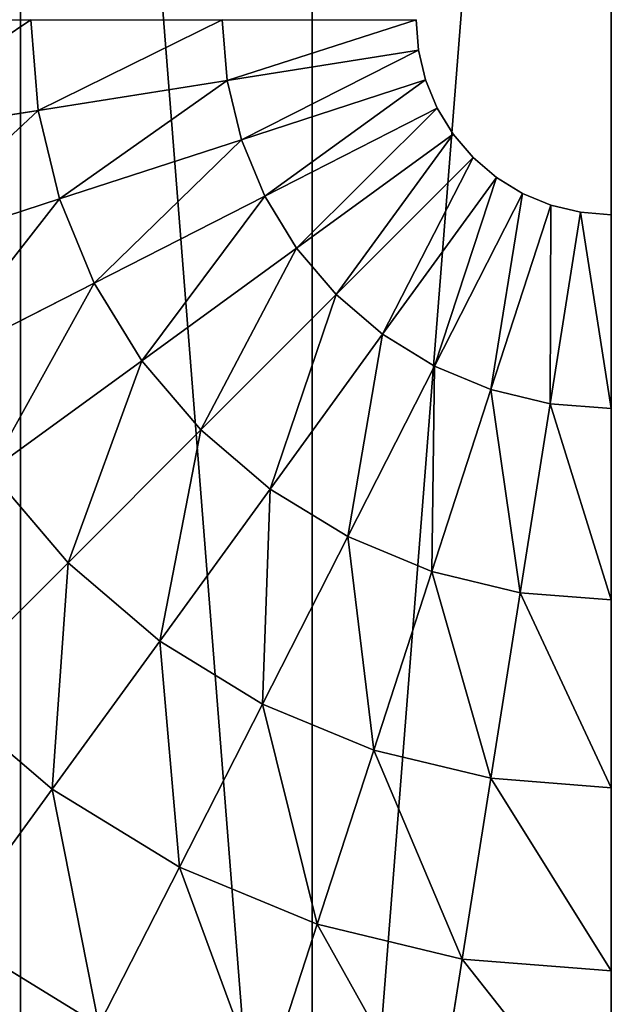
# Model space of a CAD drawing. Header units: centimetres. Extents: x -19.08 to -13.09, y -3.05 to 3.05.
# Tile 17 of 79: x -16.68 to -16.09, y -0.94 to 0.05. Entities that reach past the tile are written whole.
import ezdxf

# ---------------------------------------------------------------- set-up
doc = ezdxf.new("R2010")
doc.units = ezdxf.units.CM
doc.header["$LTSCALE"] = 2.54
doc.layers.get('0').update_dxf_attribs({"true_color": 0xff5454})
doc.layers.add('CHROM', color=7, linetype='Continuous', true_color=0x777799)

# ---------------------------------------------------------------- blocks, each defined once
blk = doc.blocks.new('Grupuj#6')
at = {"color": 0}
for p, q in [((2.42009, 2.90435, 0.06126), (2.41292, 2.99548, 0.06126)), ((2.42009, 2.90435, 0.06126), (2.41292, 2.99548, 0.06126)), ((2.60991, 2.93441, 0.02303), (2.6051, 2.99548, 0.02303)), ((2.60991, 2.93441, 0.02303), (2.6051, 2.99548, 0.02303)), ((2.8021, 2.96485), (2.79969, 2.99548)), ((2.8021, 2.96485), (2.60991, 2.93441, 0.02303)), ((2.8021, 2.96485), (2.60991, 2.93441, 0.02303)), ((2.80927, 2.93498), (2.8021, 2.96485)), ((2.60991, 2.93441, 0.02303), (2.42009, 2.90435, 0.06126)), ((2.60991, 2.93441, 0.02303), (2.42009, 2.90435, 0.06126)), ((2.62421, 2.87485, 0.02303), (2.60991, 2.93441, 0.02303)), ((2.62421, 2.87485, 0.02303), (2.60991, 2.93441, 0.02303)), ((2.80927, 2.93498), (2.62421, 2.87485, 0.02303)), ((2.80927, 2.93498), (2.62421, 2.87485, 0.02303)), ((2.82103, 2.90659), (2.80927, 2.93498)), ((2.82103, 2.90659), (2.64765, 2.81825, 0.02303)), ((2.82103, 2.90659), (2.64765, 2.81825, 0.02303)), ((2.83708, 2.8804), (2.82103, 2.90659)), ((2.42009, 2.90435, 0.06126), (2.23383, 2.87485, 0.11444)), ((2.42009, 2.90435, 0.06126), (2.23383, 2.87485, 0.11444)), ((2.44143, 2.81546, 0.06126), (2.42009, 2.90435, 0.06126)), ((2.44143, 2.81546, 0.06126), (2.42009, 2.90435, 0.06126)), ((2.83708, 2.8804), (2.67966, 2.76602, 0.02303)), ((2.83708, 2.8804), (2.67966, 2.76602, 0.02303)), ((2.85703, 2.85703), (2.83708, 2.8804)), ((2.62421, 2.87485, 0.02303), (2.44143, 2.81546, 0.06126)), ((2.62421, 2.87485, 0.02303), (2.44143, 2.81546, 0.06126)), ((2.64765, 2.81825, 0.02303), (2.62421, 2.87485, 0.02303)), ((2.64765, 2.81825, 0.02303), (2.62421, 2.87485, 0.02303)), ((2.85703, 2.85703), (2.71944, 2.71944, 0.02303)), ((2.85703, 2.85703), (2.71944, 2.71944, 0.02303)), ((2.8804, 2.83708), (2.85703, 2.85703)), ((2.8804, 2.83708), (2.76602, 2.67966, 0.02303)), ((2.8804, 2.83708), (2.76602, 2.67966, 0.02303)), ((2.90659, 2.82103), (2.8804, 2.83708)), ((2.64765, 2.81825, 0.02303), (2.47642, 2.731, 0.06126)), ((2.64765, 2.81825, 0.02303), (2.47642, 2.731, 0.06126)), ((2.67966, 2.76602, 0.02303), (2.64765, 2.81825, 0.02303)), ((2.67966, 2.76602, 0.02303), (2.64765, 2.81825, 0.02303)), ((2.90659, 2.82103), (2.81825, 2.64765, 0.02303)), ((2.90659, 2.82103), (2.81825, 2.64765, 0.02303)), ((2.93498, 2.80927), (2.90659, 2.82103)), ((2.44143, 2.81546, 0.06126), (2.26208, 2.75718, 0.11444)), ((2.44143, 2.81546, 0.06126), (2.26208, 2.75718, 0.11444)), ((2.47642, 2.731, 0.06126), (2.44143, 2.81546, 0.06126)), ((2.47642, 2.731, 0.06126), (2.44143, 2.81546, 0.06126)), ((2.93498, 2.80927), (2.87485, 2.62421, 0.02303)), ((2.93498, 2.80927), (2.87485, 2.62421, 0.02303)), ((2.96485, 2.8021), (2.93498, 2.80927)), ((2.96485, 2.8021), (2.93441, 2.60991, 0.02303)), ((2.96485, 2.8021), (2.93441, 2.60991, 0.02303)), ((2.99548, 2.79969), (2.96485, 2.8021)), ((2.67966, 2.76602, 0.02303), (2.52418, 2.65306, 0.06126)), ((2.67966, 2.76602, 0.02303), (2.52418, 2.65306, 0.06126)), ((2.71944, 2.71944, 0.02303), (2.67966, 2.76602, 0.02303)), ((2.71944, 2.71944, 0.02303), (2.67966, 2.76602, 0.02303)), ((2.47642, 2.731, 0.06126), (2.30838, 2.64539, 0.11444)), ((2.47642, 2.731, 0.06126), (2.30838, 2.64539, 0.11444)), ((2.52418, 2.65306, 0.06126), (2.47642, 2.731, 0.06126)), ((2.52418, 2.65306, 0.06126), (2.47642, 2.731, 0.06126)), ((2.71944, 2.71944, 0.02303), (2.58355, 2.58355, 0.06126)), ((2.71944, 2.71944, 0.02303), (2.58355, 2.58355, 0.06126)), ((2.76602, 2.67966, 0.02303), (2.71944, 2.71944, 0.02303)), ((2.76602, 2.67966, 0.02303), (2.71944, 2.71944, 0.02303)), ((2.76602, 2.67966, 0.02303), (2.65306, 2.52418, 0.06126)), ((2.76602, 2.67966, 0.02303), (2.65306, 2.52418, 0.06126)), ((2.81825, 2.64765, 0.02303), (2.76602, 2.67966, 0.02303)), ((2.81825, 2.64765, 0.02303), (2.76602, 2.67966, 0.02303)), ((2.52418, 2.65306, 0.06126), (2.37161, 2.54221, 0.11444)), ((2.52418, 2.65306, 0.06126), (2.37161, 2.54221, 0.11444)), ((2.58355, 2.58355, 0.06126), (2.52418, 2.65306, 0.06126)), ((2.58355, 2.58355, 0.06126), (2.52418, 2.65306, 0.06126)), ((2.81825, 2.64765, 0.02303), (2.731, 2.47642, 0.06126)), ((2.81825, 2.64765, 0.02303), (2.731, 2.47642, 0.06126)), ((2.87485, 2.62421, 0.02303), (2.81825, 2.64765, 0.02303)), ((2.87485, 2.62421, 0.02303), (2.81825, 2.64765, 0.02303)), ((2.87485, 2.62421, 0.02303), (2.81546, 2.44143, 0.06126)), ((2.87485, 2.62421, 0.02303), (2.81546, 2.44143, 0.06126)), ((2.93441, 2.60991, 0.02303), (2.87485, 2.62421, 0.02303)), ((2.93441, 2.60991, 0.02303), (2.87485, 2.62421, 0.02303)), ((2.93441, 2.60991, 0.02303), (2.90435, 2.42009, 0.06126)), ((2.93441, 2.60991, 0.02303), (2.90435, 2.42009, 0.06126)), ((2.99548, 2.6051, 0.02303), (2.93441, 2.60991, 0.02303)), ((2.99548, 2.6051, 0.02303), (2.93441, 2.60991, 0.02303)), ((2.58355, 2.58355, 0.06126), (2.4502, 2.4502, 0.11444)), ((2.58355, 2.58355, 0.06126), (2.4502, 2.4502, 0.11444)), ((2.65306, 2.52418, 0.06126), (2.58355, 2.58355, 0.06126)), ((2.65306, 2.52418, 0.06126), (2.58355, 2.58355, 0.06126)), ((2.4502, 2.4502, 0.11444), (2.37161, 2.54221, 0.11444)), ((2.4502, 2.4502, 0.11444), (2.37161, 2.54221, 0.11444)), ((2.65306, 2.52418, 0.06126), (2.54221, 2.37161, 0.11444)), ((2.65306, 2.52418, 0.06126), (2.54221, 2.37161, 0.11444)), ((2.731, 2.47642, 0.06126), (2.65306, 2.52418, 0.06126)), ((2.731, 2.47642, 0.06126), (2.65306, 2.52418, 0.06126)), ((2.731, 2.47642, 0.06126), (2.64539, 2.30838, 0.11444)), ((2.731, 2.47642, 0.06126), (2.64539, 2.30838, 0.11444)), ((2.81546, 2.44143, 0.06126), (2.731, 2.47642, 0.06126)), ((2.81546, 2.44143, 0.06126), (2.731, 2.47642, 0.06126)), ((2.4502, 2.4502, 0.11444), (2.32021, 2.32021, 0.18226)), ((2.4502, 2.4502, 0.11444), (2.32021, 2.32021, 0.18226)), ((2.54221, 2.37161, 0.11444), (2.4502, 2.4502, 0.11444)), ((2.54221, 2.37161, 0.11444), (2.4502, 2.4502, 0.11444)), ((2.81546, 2.44143, 0.06126), (2.75718, 2.26208, 0.11444)), ((2.81546, 2.44143, 0.06126), (2.75718, 2.26208, 0.11444)), ((2.90435, 2.42009, 0.06126), (2.81546, 2.44143, 0.06126)), ((2.90435, 2.42009, 0.06126), (2.81546, 2.44143, 0.06126)), ((2.90435, 2.42009, 0.06126), (2.87485, 2.23383, 0.11444)), ((2.90435, 2.42009, 0.06126), (2.87485, 2.23383, 0.11444)), ((2.99548, 2.41292, 0.06126), (2.90435, 2.42009, 0.06126)), ((2.99548, 2.41292, 0.06126), (2.90435, 2.42009, 0.06126)), ((2.54221, 2.37161, 0.11444), (2.43416, 2.22289, 0.18226)), ((2.54221, 2.37161, 0.11444), (2.43416, 2.22289, 0.18226)), ((2.64539, 2.30838, 0.11444), (2.54221, 2.37161, 0.11444)), ((2.64539, 2.30838, 0.11444), (2.54221, 2.37161, 0.11444)), ((2.43416, 2.22289, 0.18226), (2.32021, 2.32021, 0.18226)), ((2.43416, 2.22289, 0.18226), (2.32021, 2.32021, 0.18226)), ((2.64539, 2.30838, 0.11444), (2.56193, 2.14459, 0.18226)), ((2.64539, 2.30838, 0.11444), (2.56193, 2.14459, 0.18226)), ((2.75718, 2.26208, 0.11444), (2.64539, 2.30838, 0.11444)), ((2.75718, 2.26208, 0.11444), (2.64539, 2.30838, 0.11444)), ((2.75718, 2.26208, 0.11444), (2.70038, 2.08724, 0.18226)), ((2.75718, 2.26208, 0.11444), (2.70038, 2.08724, 0.18226)), ((2.87485, 2.23383, 0.11444), (2.75718, 2.26208, 0.11444)), ((2.87485, 2.23383, 0.11444), (2.75718, 2.26208, 0.11444)), ((2.87485, 2.23383, 0.11444), (2.84609, 2.05226, 0.18226)), ((2.87485, 2.23383, 0.11444), (2.84609, 2.05226, 0.18226)), ((2.99548, 2.22433, 0.11444), (2.87485, 2.23383, 0.11444)), ((2.99548, 2.22433, 0.11444), (2.87485, 2.23383, 0.11444)), ((2.43416, 2.22289, 0.18226), (2.32956, 2.07893, 0.2643)), ((2.43416, 2.22289, 0.18226), (2.32956, 2.07893, 0.2643)), ((2.56193, 2.14459, 0.18226), (2.43416, 2.22289, 0.18226)), ((2.56193, 2.14459, 0.18226), (2.43416, 2.22289, 0.18226)), ((2.56193, 2.14459, 0.18226), (2.48114, 1.98604, 0.2643)), ((2.56193, 2.14459, 0.18226), (2.48114, 1.98604, 0.2643)), ((2.70038, 2.08724, 0.18226), (2.56193, 2.14459, 0.18226)), ((2.70038, 2.08724, 0.18226), (2.56193, 2.14459, 0.18226)), ((2.70038, 2.08724, 0.18226), (2.64539, 1.91801, 0.2643)), ((2.70038, 2.08724, 0.18226), (2.64539, 1.91801, 0.2643)), ((2.84609, 2.05226, 0.18226), (2.70038, 2.08724, 0.18226)), ((2.84609, 2.05226, 0.18226), (2.70038, 2.08724, 0.18226)), ((2.48114, 1.98604, 0.2643), (2.32956, 2.07893, 0.2643)), ((2.48114, 1.98604, 0.2643), (2.32956, 2.07893, 0.2643)), ((2.84609, 2.05226, 0.18226), (2.81825, 1.8765, 0.2643)), ((2.84609, 2.05226, 0.18226), (2.81825, 1.8765, 0.2643)), ((2.99548, 2.0405, 0.18226), (2.84609, 2.05226, 0.18226)), ((2.99548, 2.0405, 0.18226), (2.84609, 2.05226, 0.18226))]:
    blk.add_line(p, q, dxfattribs=at)
mesh = blk.add_polyface(dxfattribs=at)
corners = [(0.03688, 3.46408, 6.88779), (0.03688, 2.52688, 6.88779), (0, 2.99548, 6.88779), (0.14661, 3.92113, 6.88779), (0.14661, 2.06983, 6.88779), (0.32649, 4.3554, 6.88779), (0.32649, 1.63556, 6.88779), (0.57209, 4.75618, 6.88779), (0.5, 2.99548, 6.88779), (0.53072, 3.38586, 6.88779), (0.62214, 3.76663, 6.88779), (0.87736, 5.1136, 6.88779), (0.77199, 4.1284, 6.88779), (0.97659, 4.46229, 6.88779), (1.23478, 5.41887, 6.88779), (1.23091, 4.76005, 6.88779), (1.52867, 5.01437, 6.88779), (1.63556, 5.66447, 6.88779), (1.86256, 5.21897, 6.88779), (2.06983, 5.84435, 6.88779), (2.22433, 5.36882, 6.88779), (2.52688, 5.95408, 6.88779), (2.6051, 5.46024, 6.88779), (2.99548, 5.99096, 6.88779), (2.99548, 5.49096, 6.88779), (3.46408, 5.95408, 6.88779), (3.38586, 5.46024, 6.88779), (3.76663, 5.36882, 6.88779), (3.92113, 5.84435, 6.88779), (4.1284, 5.21897, 6.88779), (4.3554, 5.66447, 6.88779), (4.46229, 5.01437, 6.88779), (4.75618, 5.41887, 6.88779), (4.76005, 4.76005, 6.88779), (5.1136, 5.1136, 6.88779), (5.01437, 4.46229, 6.88779), (5.21897, 4.1284, 6.88779), (5.41887, 4.75618, 6.88779), (5.36882, 3.76663, 6.88779), (5.46024, 3.38586, 6.88779), (5.66447, 4.3554, 6.88779), (5.49096, 2.99548, 6.88779), (5.66447, 1.63556, 6.88779), (5.84435, 2.06983, 6.88779), (5.84435, 3.92113, 6.88779), (5.95408, 2.52688, 6.88779), (5.95408, 3.46408, 6.88779), (5.99096, 2.99548, 6.88779), (0.57209, 1.23478, 6.88779), (0.53072, 2.6051, 6.88779), (0.62214, 2.22433, 6.88779), (0.87736, 0.87736, 6.88779), (0.77199, 1.86256, 6.88779), (0.97659, 1.52867, 6.88779), (1.23478, 0.57209, 6.88779), (1.23091, 1.23091, 6.88779), (1.52867, 0.97659, 6.88779), (1.63556, 0.32649, 6.88779), (1.86256, 0.77199, 6.88779), (2.06983, 0.14661, 6.88779), (2.22433, 0.62214, 6.88779), (2.52688, 0.03688, 6.88779), (2.6051, 0.53072, 6.88779), (2.99548, 0, 6.88779), (2.99548, 0.5, 6.88779), (3.38586, 0.53072, 6.88779), (3.46408, 0.03688, 6.88779), (3.76663, 0.62214, 6.88779), (3.92113, 0.14661, 6.88779), (4.1284, 0.77199, 6.88779), (4.3554, 0.32649, 6.88779), (4.46229, 0.97659, 6.88779), (4.75618, 0.57209, 6.88779), (4.76005, 1.23091, 6.88779), (5.1136, 0.87736, 6.88779), (5.01437, 1.52867, 6.88779), (5.21897, 1.86256, 6.88779), (5.41887, 1.23478, 6.88779), (5.36882, 2.22433, 6.88779), (5.46024, 2.6051, 6.88779)]
mesh.append_faces([[corners[k] for k in face] for face in [(0, 1, 2), (45, 46, 47)]], dxfattribs={"vtx0": -1, "color": 0})
mesh.append_faces([[corners[k] for k in face] for face in [(1, 3, 4), (4, 5, 6), (8, 7, 9), (9, 7, 10), (10, 11, 12), (12, 11, 13), (13, 14, 15), (15, 14, 16), (16, 17, 18), (18, 19, 20), (20, 21, 22), (22, 23, 24), (24, 25, 26), (26, 25, 27), (27, 28, 29), (29, 30, 31), (31, 32, 33), (33, 34, 35), (35, 34, 36), (36, 37, 38), (38, 37, 39), (39, 40, 41), (42, 40, 43), (43, 44, 45), (48, 50, 51), (51, 53, 54), (54, 56, 57), (57, 58, 59), (59, 60, 61), (61, 62, 63), (63, 65, 66), (66, 67, 68), (68, 69, 70), (70, 71, 72), (72, 73, 74), (74, 76, 77), (77, 79, 42)]], dxfattribs={"vtx0": -1, "vtx1": -1, "color": 0})
mesh.append_faces([[corners[k] for k in face] for face in [(6, 7, 8), (41, 40, 42)]], dxfattribs={"vtx0": -1, "vtx1": -1, "vtx2": -1, "color": 0})
mesh.append_faces([[corners[k] for k in face] for face in [(1, 0, 3), (4, 3, 5), (6, 5, 7), (10, 7, 11), (13, 11, 14), (16, 14, 17), (18, 17, 19), (20, 19, 21), (22, 21, 23), (24, 23, 25), (27, 25, 28), (29, 28, 30), (31, 30, 32), (33, 32, 34), (36, 34, 37), (39, 37, 40), (43, 40, 44), (45, 44, 46), (8, 48, 6), (48, 8, 49), (48, 49, 50), (51, 50, 52), (51, 52, 53), (54, 53, 55), (54, 55, 56), (57, 56, 58), (59, 58, 60), (61, 60, 62), (63, 62, 64), (63, 64, 65), (66, 65, 67), (68, 67, 69), (70, 69, 71), (72, 71, 73), (74, 73, 75), (74, 75, 76), (77, 76, 78), (77, 78, 79), (42, 79, 41)]], dxfattribs={"vtx0": -1, "vtx2": -1, "color": 0})
mesh = blk.add_polyface(dxfattribs=at)
corners = [(1.10003, 2.69527, 12.53068), (1.10003, 3.29569, 12.53068), (1.0764, 2.99548, 12.53068), (1.17032, 2.40245, 12.53068), (1.17032, 3.58851, 12.53068), (1.28557, 2.12424, 12.53068), (1.28557, 3.86672, 12.53068), (1.44291, 1.86747, 12.53068), (1.44291, 4.12349, 12.53068), (1.63848, 1.63848, 12.53068), (1.63848, 4.35248, 12.53068), (1.86747, 1.44291, 12.53068), (1.86747, 4.54805, 12.53068), (2.12424, 1.28557, 12.53068), (2.12424, 4.70539, 12.53068), (2.40245, 1.17032, 12.53068), (2.40245, 4.82064, 12.53068), (2.69527, 1.10003, 12.53068), (2.69527, 4.89093, 12.53068), (2.99548, 4.91456, 12.53068), (2.99548, 1.0764, 12.53068), (3.29569, 1.10003, 12.53068), (3.29569, 4.89093, 12.53068), (3.58851, 1.17032, 12.53068), (3.58851, 4.82064, 12.53068), (3.86672, 1.28557, 12.53068), (3.86672, 4.70539, 12.53068), (4.12349, 1.44291, 12.53068), (4.12349, 4.54805, 12.53068), (4.35248, 1.63848, 12.53068), (4.35248, 4.35248, 12.53068), (4.54805, 1.86747, 12.53068), (4.54805, 4.12349, 12.53068), (4.70539, 2.12424, 12.53068), (4.70539, 3.86672, 12.53068), (4.82064, 2.40245, 12.53068), (4.82064, 3.58851, 12.53068), (4.89093, 2.69527, 12.53068), (4.89093, 3.29569, 12.53068), (4.91456, 2.99548, 12.53068)]
mesh.append_faces([[corners[k] for k in face] for face in [(0, 1, 2), (38, 37, 39)]], dxfattribs={"vtx0": -1, "color": 0})
mesh.append_faces([[corners[k] for k in face] for face in [(1, 3, 4), (4, 5, 6), (6, 7, 8), (8, 9, 10), (10, 11, 12), (12, 13, 14), (14, 15, 16), (16, 17, 18), (18, 17, 19), (19, 21, 22), (22, 23, 24), (24, 25, 26), (26, 27, 28), (28, 29, 30), (30, 31, 32), (32, 33, 34), (34, 35, 36), (36, 37, 38)]], dxfattribs={"vtx0": -1, "vtx1": -1, "color": 0})
mesh.append_faces([[corners[k] for k in face] for face in [(1, 0, 3), (4, 3, 5), (6, 5, 7), (8, 7, 9), (10, 9, 11), (12, 11, 13), (14, 13, 15), (16, 15, 17), (19, 17, 20), (19, 20, 21), (22, 21, 23), (24, 23, 25), (26, 25, 27), (28, 27, 29), (30, 29, 31), (32, 31, 33), (34, 33, 35), (36, 35, 37)]], dxfattribs={"vtx0": -1, "vtx2": -1, "color": 0})
mesh = blk.add_polyface(dxfattribs=at)
corners = [(2.41292, 2.99548, 0.06126), (2.23383, 2.87485, 0.11444), (2.22433, 2.99548, 0.11444), (2.42009, 2.90435, 0.06126)]
mesh.append_faces([[corners[k] for k in face] for face in [(0, 1, 2), (1, 0, 3)]], dxfattribs={"vtx0": -1, "color": 0})
mesh = blk.add_polyface(dxfattribs=at)
corners = [(2.6051, 2.99548, 0.02303), (2.42009, 2.90435, 0.06126), (2.41292, 2.99548, 0.06126), (2.60991, 2.93441, 0.02303)]
mesh.append_faces([[corners[k] for k in face] for face in [(0, 1, 2), (1, 0, 3)]], dxfattribs={"vtx0": -1, "color": 0})
mesh = blk.add_polyface(dxfattribs=at)
corners = [(2.79969, 2.99548), (2.60991, 2.93441, 0.02303), (2.6051, 2.99548, 0.02303), (2.8021, 2.96485)]
mesh.append_faces([[corners[k] for k in face] for face in [(0, 1, 2), (1, 0, 3)]], dxfattribs={"vtx0": -1, "color": 0})
mesh = blk.add_polyface(dxfattribs=at)
corners = [(2.8021, 2.96485), (2.62421, 2.87485, 0.02303), (2.60991, 2.93441, 0.02303), (2.80927, 2.93498)]
mesh.append_faces([[corners[k] for k in face] for face in [(0, 1, 2), (1, 0, 3)]], dxfattribs={"vtx0": -1, "color": 0})
mesh = blk.add_polyface(dxfattribs=at)
corners = [(2.60991, 2.93441, 0.02303), (2.44143, 2.81546, 0.06126), (2.42009, 2.90435, 0.06126), (2.62421, 2.87485, 0.02303)]
mesh.append_faces([[corners[k] for k in face] for face in [(0, 1, 2), (1, 0, 3)]], dxfattribs={"vtx0": -1, "color": 0})
mesh = blk.add_polyface(dxfattribs=at)
corners = [(2.80927, 2.93498), (2.64765, 2.81825, 0.02303), (2.62421, 2.87485, 0.02303), (2.82103, 2.90659)]
mesh.append_faces([[corners[k] for k in face] for face in [(0, 1, 2), (1, 0, 3)]], dxfattribs={"vtx0": -1, "color": 0})
mesh = blk.add_polyface(dxfattribs=at)
corners = [(2.82103, 2.90659), (2.67966, 2.76602, 0.02303), (2.64765, 2.81825, 0.02303), (2.83708, 2.8804)]
mesh.append_faces([[corners[k] for k in face] for face in [(0, 1, 2), (1, 0, 3)]], dxfattribs={"vtx0": -1, "color": 0})
mesh = blk.add_polyface(dxfattribs=at)
corners = [(2.42009, 2.90435, 0.06126), (2.26208, 2.75718, 0.11444), (2.23383, 2.87485, 0.11444), (2.44143, 2.81546, 0.06126)]
mesh.append_faces([[corners[k] for k in face] for face in [(0, 1, 2), (1, 0, 3)]], dxfattribs={"vtx0": -1, "color": 0})
mesh = blk.add_polyface(dxfattribs=at)
corners = [(2.83708, 2.8804), (2.71944, 2.71944, 0.02303), (2.67966, 2.76602, 0.02303), (2.85703, 2.85703)]
mesh.append_faces([[corners[k] for k in face] for face in [(0, 1, 2), (1, 0, 3)]], dxfattribs={"vtx0": -1, "color": 0})
mesh = blk.add_polyface(dxfattribs=at)
corners = [(2.62421, 2.87485, 0.02303), (2.47642, 2.731, 0.06126), (2.44143, 2.81546, 0.06126), (2.64765, 2.81825, 0.02303)]
mesh.append_faces([[corners[k] for k in face] for face in [(0, 1, 2), (1, 0, 3)]], dxfattribs={"vtx0": -1, "color": 0})
mesh = blk.add_polyface(dxfattribs=at)
corners = [(2.85703, 2.85703), (2.76602, 2.67966, 0.02303), (2.71944, 2.71944, 0.02303), (2.8804, 2.83708)]
mesh.append_faces([[corners[k] for k in face] for face in [(0, 1, 2), (1, 0, 3)]], dxfattribs={"vtx0": -1, "color": 0})
mesh = blk.add_polyface(dxfattribs=at)
corners = [(2.8804, 2.83708), (2.81825, 2.64765, 0.02303), (2.76602, 2.67966, 0.02303), (2.90659, 2.82103)]
mesh.append_faces([[corners[k] for k in face] for face in [(0, 1, 2), (1, 0, 3)]], dxfattribs={"vtx0": -1, "color": 0})
mesh = blk.add_polyface(dxfattribs=at)
corners = [(2.64765, 2.81825, 0.02303), (2.52418, 2.65306, 0.06126), (2.47642, 2.731, 0.06126), (2.67966, 2.76602, 0.02303)]
mesh.append_faces([[corners[k] for k in face] for face in [(0, 1, 2), (1, 0, 3)]], dxfattribs={"vtx0": -1, "color": 0})
mesh = blk.add_polyface(dxfattribs=at)
corners = [(2.90659, 2.82103), (2.87485, 2.62421, 0.02303), (2.81825, 2.64765, 0.02303), (2.93498, 2.80927)]
mesh.append_faces([[corners[k] for k in face] for face in [(0, 1, 2), (1, 0, 3)]], dxfattribs={"vtx0": -1, "color": 0})
mesh = blk.add_polyface(dxfattribs=at)
corners = [(2.44143, 2.81546, 0.06126), (2.30838, 2.64539, 0.11444), (2.26208, 2.75718, 0.11444), (2.47642, 2.731, 0.06126)]
mesh.append_faces([[corners[k] for k in face] for face in [(0, 1, 2), (1, 0, 3)]], dxfattribs={"vtx0": -1, "color": 0})
mesh = blk.add_polyface(dxfattribs=at)
corners = [(2.93498, 2.80927), (2.93441, 2.60991, 0.02303), (2.87485, 2.62421, 0.02303), (2.96485, 2.8021)]
mesh.append_faces([[corners[k] for k in face] for face in [(0, 1, 2), (1, 0, 3)]], dxfattribs={"vtx0": -1, "color": 0})
mesh = blk.add_polyface(dxfattribs=at)
corners = [(2.96485, 2.8021), (2.99548, 2.6051, 0.02303), (2.93441, 2.60991, 0.02303), (2.99548, 2.79969)]
mesh.append_faces([[corners[k] for k in face] for face in [(0, 1, 2), (1, 0, 3)]], dxfattribs={"vtx0": -1, "color": 0})
mesh = blk.add_polyface(dxfattribs=at)
corners = [(2.67966, 2.76602, 0.02303), (2.58355, 2.58355, 0.06126), (2.52418, 2.65306, 0.06126), (2.71944, 2.71944, 0.02303)]
mesh.append_faces([[corners[k] for k in face] for face in [(0, 1, 2), (1, 0, 3)]], dxfattribs={"vtx0": -1, "color": 0})
mesh = blk.add_polyface(dxfattribs=at)
corners = [(2.47642, 2.731, 0.06126), (2.37161, 2.54221, 0.11444), (2.30838, 2.64539, 0.11444), (2.52418, 2.65306, 0.06126)]
mesh.append_faces([[corners[k] for k in face] for face in [(0, 1, 2), (1, 0, 3)]], dxfattribs={"vtx0": -1, "color": 0})
mesh = blk.add_polyface(dxfattribs=at)
corners = [(2.71944, 2.71944, 0.02303), (2.65306, 2.52418, 0.06126), (2.58355, 2.58355, 0.06126), (2.76602, 2.67966, 0.02303)]
mesh.append_faces([[corners[k] for k in face] for face in [(0, 1, 2), (1, 0, 3)]], dxfattribs={"vtx0": -1, "color": 0})
mesh = blk.add_polyface(dxfattribs=at)
corners = [(2.76602, 2.67966, 0.02303), (2.731, 2.47642, 0.06126), (2.65306, 2.52418, 0.06126), (2.81825, 2.64765, 0.02303)]
mesh.append_faces([[corners[k] for k in face] for face in [(0, 1, 2), (1, 0, 3)]], dxfattribs={"vtx0": -1, "color": 0})
mesh = blk.add_polyface(dxfattribs=at)
corners = [(2.52418, 2.65306, 0.06126), (2.4502, 2.4502, 0.11444), (2.37161, 2.54221, 0.11444), (2.58355, 2.58355, 0.06126)]
mesh.append_faces([[corners[k] for k in face] for face in [(0, 1, 2), (1, 0, 3)]], dxfattribs={"vtx0": -1, "color": 0})
mesh = blk.add_polyface(dxfattribs=at)
corners = [(2.81825, 2.64765, 0.02303), (2.81546, 2.44143, 0.06126), (2.731, 2.47642, 0.06126), (2.87485, 2.62421, 0.02303)]
mesh.append_faces([[corners[k] for k in face] for face in [(0, 1, 2), (1, 0, 3)]], dxfattribs={"vtx0": -1, "color": 0})
mesh = blk.add_polyface(dxfattribs=at)
corners = [(2.87485, 2.62421, 0.02303), (2.90435, 2.42009, 0.06126), (2.81546, 2.44143, 0.06126), (2.93441, 2.60991, 0.02303)]
mesh.append_faces([[corners[k] for k in face] for face in [(0, 1, 2), (1, 0, 3)]], dxfattribs={"vtx0": -1, "color": 0})
mesh = blk.add_polyface(dxfattribs=at)
corners = [(2.93441, 2.60991, 0.02303), (2.99548, 2.41292, 0.06126), (2.90435, 2.42009, 0.06126), (2.99548, 2.6051, 0.02303)]
mesh.append_faces([[corners[k] for k in face] for face in [(0, 1, 2), (1, 0, 3)]], dxfattribs={"vtx0": -1, "color": 0})
mesh = blk.add_polyface(dxfattribs=at)
corners = [(2.58355, 2.58355, 0.06126), (2.54221, 2.37161, 0.11444), (2.4502, 2.4502, 0.11444), (2.65306, 2.52418, 0.06126)]
mesh.append_faces([[corners[k] for k in face] for face in [(0, 1, 2), (1, 0, 3)]], dxfattribs={"vtx0": -1, "color": 0})
mesh = blk.add_polyface(dxfattribs=at)
corners = [(2.37161, 2.54221, 0.11444), (2.32021, 2.32021, 0.18226), (2.22289, 2.43416, 0.18226), (2.4502, 2.4502, 0.11444)]
mesh.append_faces([[corners[k] for k in face] for face in [(0, 1, 2), (1, 0, 3)]], dxfattribs={"vtx0": -1, "color": 0})
mesh = blk.add_polyface(dxfattribs=at)
corners = [(2.65306, 2.52418, 0.06126), (2.64539, 2.30838, 0.11444), (2.54221, 2.37161, 0.11444), (2.731, 2.47642, 0.06126)]
mesh.append_faces([[corners[k] for k in face] for face in [(0, 1, 2), (1, 0, 3)]], dxfattribs={"vtx0": -1, "color": 0})
mesh = blk.add_polyface(dxfattribs=at)
corners = [(2.731, 2.47642, 0.06126), (2.75718, 2.26208, 0.11444), (2.64539, 2.30838, 0.11444), (2.81546, 2.44143, 0.06126)]
mesh.append_faces([[corners[k] for k in face] for face in [(0, 1, 2), (1, 0, 3)]], dxfattribs={"vtx0": -1, "color": 0})
mesh = blk.add_polyface(dxfattribs=at)
corners = [(2.4502, 2.4502, 0.11444), (2.43416, 2.22289, 0.18226), (2.32021, 2.32021, 0.18226), (2.54221, 2.37161, 0.11444)]
mesh.append_faces([[corners[k] for k in face] for face in [(0, 1, 2), (1, 0, 3)]], dxfattribs={"vtx0": -1, "color": 0})
mesh = blk.add_polyface(dxfattribs=at)
corners = [(2.81546, 2.44143, 0.06126), (2.87485, 2.23383, 0.11444), (2.75718, 2.26208, 0.11444), (2.90435, 2.42009, 0.06126)]
mesh.append_faces([[corners[k] for k in face] for face in [(0, 1, 2), (1, 0, 3)]], dxfattribs={"vtx0": -1, "color": 0})
mesh = blk.add_polyface(dxfattribs=at)
corners = [(2.90435, 2.42009, 0.06126), (2.99548, 2.22433, 0.11444), (2.87485, 2.23383, 0.11444), (2.99548, 2.41292, 0.06126)]
mesh.append_faces([[corners[k] for k in face] for face in [(0, 1, 2), (1, 0, 3)]], dxfattribs={"vtx0": -1, "color": 0})
mesh = blk.add_polyface(dxfattribs=at)
corners = [(2.54221, 2.37161, 0.11444), (2.56193, 2.14459, 0.18226), (2.43416, 2.22289, 0.18226), (2.64539, 2.30838, 0.11444)]
mesh.append_faces([[corners[k] for k in face] for face in [(0, 1, 2), (1, 0, 3)]], dxfattribs={"vtx0": -1, "color": 0})
mesh = blk.add_polyface(dxfattribs=at)
corners = [(2.32021, 2.32021, 0.18226), (2.32956, 2.07893, 0.2643), (2.19438, 2.19438, 0.2643), (2.43416, 2.22289, 0.18226)]
mesh.append_faces([[corners[k] for k in face] for face in [(0, 1, 2), (1, 0, 3)]], dxfattribs={"vtx0": -1, "color": 0})
mesh = blk.add_polyface(dxfattribs=at)
corners = [(2.64539, 2.30838, 0.11444), (2.70038, 2.08724, 0.18226), (2.56193, 2.14459, 0.18226), (2.75718, 2.26208, 0.11444)]
mesh.append_faces([[corners[k] for k in face] for face in [(0, 1, 2), (1, 0, 3)]], dxfattribs={"vtx0": -1, "color": 0})
mesh = blk.add_polyface(dxfattribs=at)
corners = [(2.75718, 2.26208, 0.11444), (2.84609, 2.05226, 0.18226), (2.70038, 2.08724, 0.18226), (2.87485, 2.23383, 0.11444)]
mesh.append_faces([[corners[k] for k in face] for face in [(0, 1, 2), (1, 0, 3)]], dxfattribs={"vtx0": -1, "color": 0})
mesh = blk.add_polyface(dxfattribs=at)
corners = [(2.87485, 2.23383, 0.11444), (2.99548, 2.0405, 0.18226), (2.84609, 2.05226, 0.18226), (2.99548, 2.22433, 0.11444)]
mesh.append_faces([[corners[k] for k in face] for face in [(0, 1, 2), (1, 0, 3)]], dxfattribs={"vtx0": -1, "color": 0})
mesh = blk.add_polyface(dxfattribs=at)
corners = [(2.43416, 2.22289, 0.18226), (2.48114, 1.98604, 0.2643), (2.32956, 2.07893, 0.2643), (2.56193, 2.14459, 0.18226)]
mesh.append_faces([[corners[k] for k in face] for face in [(0, 1, 2), (1, 0, 3)]], dxfattribs={"vtx0": -1, "color": 0})
mesh = blk.add_polyface(dxfattribs=at)
corners = [(2.56193, 2.14459, 0.18226), (2.64539, 1.91801, 0.2643), (2.48114, 1.98604, 0.2643), (2.70038, 2.08724, 0.18226)]
mesh.append_faces([[corners[k] for k in face] for face in [(0, 1, 2), (1, 0, 3)]], dxfattribs={"vtx0": -1, "color": 0})
mesh = blk.add_polyface(dxfattribs=at)
corners = [(2.70038, 2.08724, 0.18226), (2.81825, 1.8765, 0.2643), (2.64539, 1.91801, 0.2643), (2.84609, 2.05226, 0.18226)]
mesh.append_faces([[corners[k] for k in face] for face in [(0, 1, 2), (1, 0, 3)]], dxfattribs={"vtx0": -1, "color": 0})
mesh = blk.add_polyface(dxfattribs=at)
corners = [(2.32956, 2.07893, 0.2643), (2.40353, 1.83371, 0.36004), (2.22908, 1.94062, 0.36004), (2.48114, 1.98604, 0.2643)]
mesh.append_faces([[corners[k] for k in face] for face in [(0, 1, 2), (1, 0, 3)]], dxfattribs={"vtx0": -1, "color": 0})
mesh = blk.add_polyface(dxfattribs=at)
corners = [(2.84609, 2.05226, 0.18226), (2.99548, 1.86256, 0.2643), (2.81825, 1.8765, 0.2643), (2.99548, 2.0405, 0.18226)]
mesh.append_faces([[corners[k] for k in face] for face in [(0, 1, 2), (1, 0, 3)]], dxfattribs={"vtx0": -1, "color": 0})
blk = doc.blocks.new('Grupuj#2')
at = {"color": 0}
blk.add_blockref('Grupuj#6', (0, 0), dxfattribs=at)
blk = doc.blocks.new('Grupuj#5')
at = {"color": 0}
mesh = blk.add_polyface(dxfattribs=at)
corners = [(0.07317, 2.21237, 5.3), (0.07317, 1.62739, 5.3), (0.05015, 1.91988, 5.3), (0.14167, 2.49765, 5.3), (0.14167, 1.3421, 5.3), (0.25394, 1.07104, 5.3), (0.25394, 2.76872, 5.3), (0.3008, 1.91988, 5.3), (0.32073, 2.17316, 5.3), (0.40724, 3.01887, 5.3), (0.38004, 2.4202, 5.3), (0.47727, 2.65493, 5.3), (0.59778, 3.24197, 5.3), (0.61001, 2.87155, 5.3), (0.82088, 3.43252, 5.3), (0.77501, 3.06474, 5.3), (0.96821, 3.22974, 5.3), (1.07104, 3.58581, 5.3), (1.18483, 3.36249, 5.3), (1.3421, 3.69809, 5.3), (1.41955, 3.45972, 5.3), (1.62739, 3.76658, 5.3), (1.6666, 3.51903, 5.3), (1.91988, 3.7896, 5.3), (1.91988, 3.53896, 5.3), (2.21237, 3.76658, 5.3), (2.17316, 3.51903, 5.3), (2.4202, 3.45972, 5.3), (2.49765, 3.69809, 5.3), (2.65493, 3.36249, 5.3), (2.76872, 3.58581, 5.3), (2.87155, 3.22974, 5.3), (3.01887, 3.43252, 5.3), (3.06474, 3.06474, 5.3), (3.24197, 3.24197, 5.3), (3.22974, 2.87155, 5.3), (3.36249, 2.65493, 5.3), (3.43252, 3.01887, 5.3), (3.45972, 2.4202, 5.3), (3.58581, 2.76872, 5.3), (3.51903, 2.17316, 5.3), (3.53896, 1.91988, 5.3), (3.58581, 1.07104, 5.3), (3.69809, 1.3421, 5.3), (3.69809, 2.49765, 5.3), (3.76658, 2.21237, 5.3), (3.76658, 1.62739, 5.3), (3.7896, 1.91988, 5.3), (0.32073, 1.6666, 5.3), (0.40724, 0.82088, 5.3), (0.38004, 1.41955, 5.3), (0.47727, 1.18483, 5.3), (0.59778, 0.59778, 5.3), (0.61001, 0.96821, 5.3), (0.82088, 0.40724, 5.3), (0.77501, 0.77501, 5.3), (0.96821, 0.61001, 5.3), (1.07104, 0.25394, 5.3), (1.18483, 0.47727, 5.3), (1.3421, 0.14167, 5.3), (1.41955, 0.38004, 5.3), (1.62739, 0.07317, 5.3), (1.6666, 0.32073, 5.3), (1.91988, 0.05015, 5.3), (1.91988, 0.3008, 5.3), (2.17316, 0.32073, 5.3), (2.21237, 0.07317, 5.3), (2.4202, 0.38004, 5.3), (2.49765, 0.14167, 5.3), (2.65493, 0.47727, 5.3), (2.76872, 0.25394, 5.3), (2.87155, 0.61001, 5.3), (3.01887, 0.40724, 5.3), (3.06474, 0.77501, 5.3), (3.24197, 0.59778, 5.3), (3.22974, 0.96821, 5.3), (3.36249, 1.18483, 5.3), (3.43252, 0.82088, 5.3), (3.45972, 1.41955, 5.3), (3.51903, 1.6666, 5.3)]
mesh.append_faces([[corners[k] for k in face] for face in [(0, 1, 2), (46, 45, 47)]], dxfattribs={"vtx0": -1, "color": 0})
mesh.append_faces([[corners[k] for k in face] for face in [(1, 3, 4), (4, 3, 5), (7, 6, 8), (8, 9, 10), (10, 9, 11), (11, 12, 13), (13, 14, 15), (15, 14, 16), (16, 17, 18), (18, 19, 20), (20, 21, 22), (22, 23, 24), (24, 25, 26), (26, 25, 27), (27, 28, 29), (29, 30, 31), (31, 32, 33), (33, 34, 35), (35, 34, 36), (36, 37, 38), (38, 39, 40), (40, 39, 41), (42, 39, 43), (43, 45, 46), (5, 48, 49), (48, 5, 7), (49, 51, 52), (52, 53, 54), (54, 56, 57), (57, 58, 59), (59, 60, 61), (61, 62, 63), (63, 65, 66), (66, 67, 68), (68, 69, 70), (70, 71, 72), (72, 73, 74), (74, 76, 77), (77, 78, 42)]], dxfattribs={"vtx0": -1, "vtx1": -1, "color": 0})
mesh.append_faces([[corners[k] for k in face] for face in [(5, 6, 7), (41, 39, 42)]], dxfattribs={"vtx0": -1, "vtx1": -1, "vtx2": -1, "color": 0})
mesh.append_faces([[corners[k] for k in face] for face in [(1, 0, 3), (5, 3, 6), (8, 6, 9), (11, 9, 12), (13, 12, 14), (16, 14, 17), (18, 17, 19), (20, 19, 21), (22, 21, 23), (24, 23, 25), (27, 25, 28), (29, 28, 30), (31, 30, 32), (33, 32, 34), (36, 34, 37), (38, 37, 39), (43, 39, 44), (43, 44, 45), (49, 48, 50), (49, 50, 51), (52, 51, 53), (54, 53, 55), (54, 55, 56), (57, 56, 58), (59, 58, 60), (61, 60, 62), (63, 62, 64), (63, 64, 65), (66, 65, 67), (68, 67, 69), (70, 69, 71), (72, 71, 73), (74, 73, 75), (74, 75, 76), (77, 76, 78), (42, 78, 79), (42, 79, 41)]], dxfattribs={"vtx0": -1, "vtx2": -1, "color": 0})
mesh = blk.add_polyface(dxfattribs=at)
corners = [(0.07317, 1.62739, 6.16897), (0.07317, 2.21237, 6.16897), (0.05015, 1.91988, 6.16897), (0.14167, 1.3421, 6.16897), (0.14167, 2.49765, 6.16897), (0.25394, 1.07104, 6.16897), (0.25064, 1.91988, 6.16897), (0.27119, 1.65875, 6.16897), (0.40724, 0.82088, 6.16897), (0.33234, 1.40406, 6.16897), (0.43258, 1.16206, 6.16897), (0.59778, 0.59778, 6.16897), (0.56944, 0.93873, 6.16897), (0.73955, 0.73955, 6.16897), (0.82088, 0.40724, 6.16897), (0.93873, 0.56944, 6.16897), (1.07104, 0.25394, 6.16897), (1.16206, 0.43258, 6.16897), (1.3421, 0.14167, 6.16897), (1.40406, 0.33234, 6.16897), (1.62739, 0.07317, 6.16897), (1.65875, 0.27119, 6.16897), (1.91988, 0.05015, 6.16897), (1.91988, 0.25064, 6.16897), (2.181, 0.27119, 6.16897), (2.21237, 0.07317, 6.16897), (2.4357, 0.33234, 6.16897), (2.49765, 0.14167, 6.16897), (2.6777, 0.43258, 6.16897), (2.76872, 0.25394, 6.16897), (2.90103, 0.56944, 6.16897), (3.01887, 0.40724, 6.16897), (3.10021, 0.73955, 6.16897), (3.24197, 0.59778, 6.16897), (3.27032, 0.93873, 6.16897), (3.43252, 0.82088, 6.16897), (3.40718, 1.16206, 6.16897), (3.50742, 1.40406, 6.16897), (3.58581, 1.07104, 6.16897), (3.56856, 1.65875, 6.16897), (3.58911, 1.91988, 6.16897), (3.69809, 1.3421, 6.16897), (3.69809, 2.49765, 6.16897), (3.76658, 2.21237, 6.16897), (3.76658, 1.62739, 6.16897), (3.7896, 1.91988, 6.16897), (0.25394, 2.76872, 6.16897), (0.27119, 2.181, 6.16897), (0.40724, 3.01887, 6.16897), (0.33234, 2.4357, 6.16897), (0.43258, 2.6777, 6.16897), (0.59778, 3.24197, 6.16897), (0.56944, 2.90103, 6.16897), (0.73955, 3.10021, 6.16897), (0.82088, 3.43252, 6.16897), (0.93873, 3.27032, 6.16897), (1.07104, 3.58581, 6.16897), (1.16206, 3.40718, 6.16897), (1.3421, 3.69809, 6.16897), (1.40406, 3.50742, 6.16897), (1.62739, 3.76658, 6.16897), (1.65875, 3.56856, 6.16897), (1.91988, 3.7896, 6.16897), (1.91988, 3.58911, 6.16897), (2.181, 3.56856, 6.16897), (2.21237, 3.76658, 6.16897), (2.4357, 3.50742, 6.16897), (2.49765, 3.69809, 6.16897), (2.6777, 3.40718, 6.16897), (2.76872, 3.58581, 6.16897), (2.90103, 3.27032, 6.16897), (3.01887, 3.43252, 6.16897), (3.10021, 3.10021, 6.16897), (3.24197, 3.24197, 6.16897), (3.27032, 2.90103, 6.16897), (3.43252, 3.01887, 6.16897), (3.40718, 2.6777, 6.16897), (3.50742, 2.4357, 6.16897), (3.58581, 2.76872, 6.16897), (3.56856, 2.181, 6.16897)]
mesh.append_faces([[corners[k] for k in face] for face in [(0, 1, 2), (43, 44, 45)]], dxfattribs={"vtx0": -1, "color": 0})
mesh.append_faces([[corners[k] for k in face] for face in [(1, 3, 4), (6, 5, 7), (7, 8, 9), (9, 8, 10), (10, 11, 12), (12, 11, 13), (13, 14, 15), (15, 16, 17), (17, 18, 19), (19, 20, 21), (21, 22, 23), (23, 22, 24), (24, 25, 26), (26, 27, 28), (28, 29, 30), (30, 31, 32), (32, 33, 34), (34, 35, 36), (36, 35, 37), (37, 38, 39), (39, 38, 40), (42, 41, 43), (46, 47, 48), (48, 50, 51), (51, 53, 54), (54, 55, 56), (56, 57, 58), (58, 59, 60), (60, 61, 62), (62, 64, 65), (65, 66, 67), (67, 68, 69), (69, 70, 71), (71, 72, 73), (73, 74, 75), (75, 77, 78), (78, 40, 42)]], dxfattribs={"vtx0": -1, "vtx1": -1, "color": 0})
mesh.append_faces([[corners[k] for k in face] for face in [(4, 5, 6), (40, 41, 42)]], dxfattribs={"vtx0": -1, "vtx1": -1, "vtx2": -1, "color": 0})
mesh.append_faces([[corners[k] for k in face] for face in [(1, 0, 3), (4, 3, 5), (7, 5, 8), (10, 8, 11), (13, 11, 14), (15, 14, 16), (17, 16, 18), (19, 18, 20), (21, 20, 22), (24, 22, 25), (26, 25, 27), (28, 27, 29), (30, 29, 31), (32, 31, 33), (34, 33, 35), (37, 35, 38), (40, 38, 41), (43, 41, 44), (6, 46, 4), (46, 6, 47), (48, 47, 49), (48, 49, 50), (51, 50, 52), (51, 52, 53), (54, 53, 55), (56, 55, 57), (58, 57, 59), (60, 59, 61), (62, 61, 63), (62, 63, 64), (65, 64, 66), (67, 66, 68), (69, 68, 70), (71, 70, 72), (73, 72, 74), (75, 74, 76), (75, 76, 77), (78, 77, 79), (78, 79, 40)]], dxfattribs={"vtx0": -1, "vtx2": -1, "color": 0})
blk = doc.blocks.new('Grupuj#11')
at = {"color": 0, "xscale": 0.9264510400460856, "yscale": 0.9264510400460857, "zscale": 0.9264510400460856}
blk.add_blockref('Grupuj#5', (0.01858, 0.01858), dxfattribs=at)
blk = doc.blocks.new('Grupuj#7')
at = {"color": 0, "xscale": 1.08, "yscale": 1.08, "zscale": 1.08}
blk.add_blockref('Grupuj#11', (-0.14378, -0.14378, -0.82861), dxfattribs=at)
blk = doc.blocks.new('Grupuj#1')
at = {"color": 253, "true_color": 0x999999}
blk.add_blockref('Grupuj#2', (0, 0), dxfattribs=at)
at = {"color": 253, "true_color": 0x999999, "extrusion": (-2.98016e-08, 0, 1)}
blk.add_blockref('Grupuj#7', (1.19823, 1.19823, 16.50626), dxfattribs=at)

msp = doc.modelspace()

# ---------------------------------------------------------------- block references
at = {"layer": 'CHROM', "color": 0}
msp.add_blockref('Grupuj#1', (-19.07743, -2.94388, -10.92506), dxfattribs=at)

doc.saveas('drawing.dxf')
